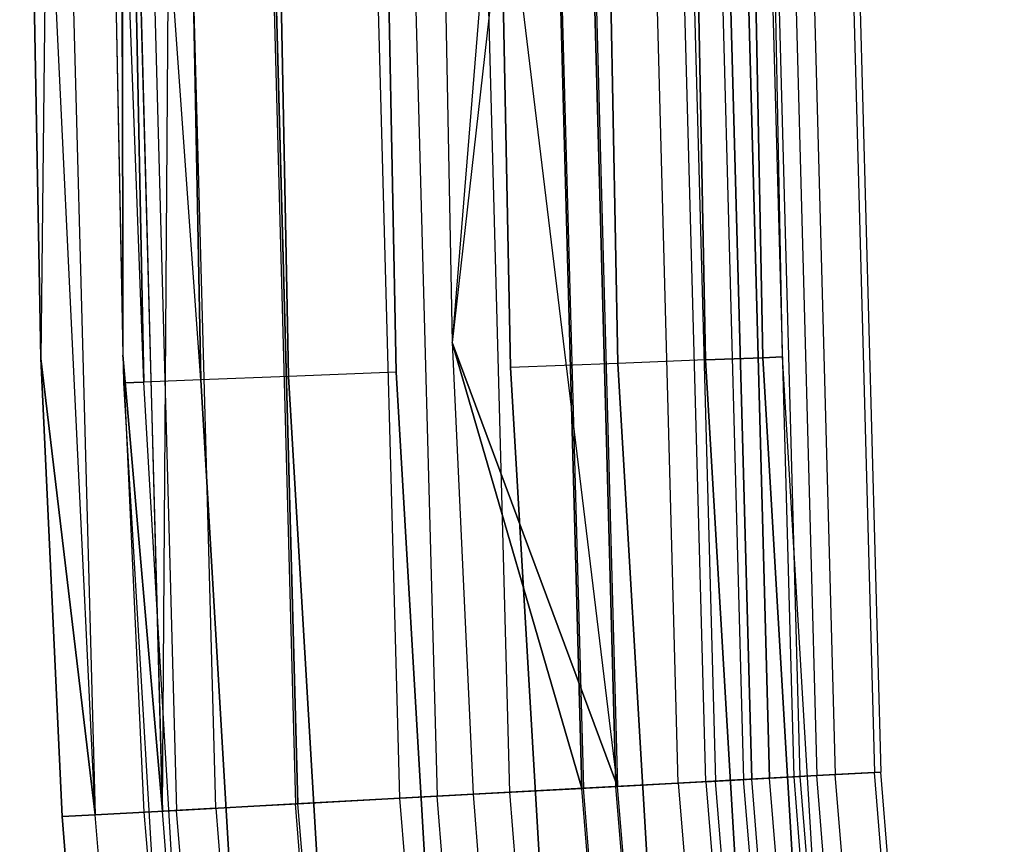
# Model space of a CAD drawing. Extents: x -175 to 175, y -175 to 175.
# Tile 116 of 130: x -175.5 to -169.52, y -9.67 to -4.67. Entities that reach past the tile are written whole.
import ezdxf

# ---------------------------------------------------------------- set-up
doc = ezdxf.new("R2010")
doc.units = 0
doc.header["$LTSCALE"] = 25.4
doc.layers.get('0').update_dxf_attribs({"linetype": 'CONTINUOUS'})

# ---------------------------------------------------------------- blocks, each defined once
blk = doc.blocks.new('SANTANA_PODLOGOWA_STL')
at = {"color": 0}
for p, q in [((-175.3683, -6.722, 247.3795), (-175.4971, 0, 247.3795)), ((-175.0387, -9.4903, 1044.4896), (-175.4971, 0, 1043.6205)), ((-175.4971, 0, 1043.6205), (-175.3683, -6.722, 1043.6205)), ((-175.0387, -9.4903, 1044.4896), (-175.4971, 0, 1043.6205)), ((-175.4971, 0, 1043.6205), (-175.3683, -6.722, 1043.6205)), ((-175.3683, -6.722, 247.3795), (-175.4971, 0, 247.3795)), ((-175.2958, 0, 246.5103), (-175.3683, -6.722, 247.3795)), ((-175.2958, 0, 246.5103), (-175.3683, -6.722, 247.3795)), ((-175.2958, 0, 246.5103), (-175.0387, -9.4903, 246.5103)), ((-175.2958, 0, 246.5103), (-175.0387, -9.4903, 246.5103)), ((-175.2958, 0, 1044.4896), (-175.0387, -9.4903, 1044.4896)), ((-175.2958, 0, 1044.4896), (-175.0387, -9.4903, 1044.4896)), ((-175, 0, 247.5), (-174.8716, -6.703, 247.5)), ((-175, 0, 247.5), (-174.8716, -6.703, 247.5)), ((-174.7446, -6.8657, 246.816), (-175, 0, 247.5)), ((-174.8651, -6.8705, 247.5), (-175, 0, 247.5)), ((-174.8651, -6.8705, 247.5), (-175, 0, 247.5)), ((-174.7446, -6.8657, 246.816), (-175, 0, 247.5)), ((-174.8878, 0, 246.8395), (-174.6313, -9.4682, 246.8395)), ((-174.8878, 0, 246.8395), (-174.6313, -9.4682, 246.8395)), ((-174.8878, 0, 246.8395), (-174.8716, -6.703, 247.5)), ((-174.8878, 0, 246.8395), (-174.8716, -6.703, 247.5)), ((-174.8878, 0, 246.8395), (-174.7446, -6.8657, 246.816)), ((-174.3975, -6.8521, 246.2144), (-174.8878, 0, 246.8395)), ((-174.3975, -6.8521, 246.2144), (-174.8878, 0, 246.8395)), ((-174.8878, 0, 246.8395), (-174.7446, -6.8657, 246.816)), ((-174.8021, 0, 245.7672), (-174.5457, -9.4636, 245.7672)), ((-174.8021, 0, 245.7672), (-174.5457, -9.4636, 245.7672)), ((-174.8021, 0, 1045.2328), (-174.5457, -9.4636, 1045.2328)), ((-174.8021, 0, 1045.2328), (-174.5457, -9.4636, 1045.2328)), ((-174.6313, -9.4682, 1044.1605), (-174.5637, 0, 1044.7469)), ((-174.6313, -9.4682, 1044.1605), (-174.5637, 0, 1044.7469)), ((-174.3076, -9.4507, 246.253), (-174.5637, 0, 246.253)), ((-174.3076, -9.4507, 246.253), (-174.5637, 0, 246.253)), ((-174.3076, -9.4507, 1044.7469), (-174.5637, 0, 1044.7469)), ((-174.3076, -9.4507, 1044.7469), (-174.5637, 0, 1044.7469)), ((-174.0789, 0, 245.2448), (-173.8236, -9.4244, 245.2448)), ((-174.0789, 0, 245.2448), (-173.8236, -9.4244, 245.2448)), ((-174.0789, 0, 1045.7552), (-173.8236, -9.4244, 1045.7552)), ((-174.0789, 0, 1045.7552), (-173.8236, -9.4244, 1045.7552)), ((-173.8088, -9.4236, 245.8066), (-174.0641, 0, 245.8066)), ((-173.8088, -9.4236, 245.8066), (-174.0641, 0, 245.8066)), ((-174.0641, 0, 1045.1935), (-173.8088, -9.4236, 1045.1935)), ((-174.0641, 0, 1045.1935), (-173.8088, -9.4236, 1045.1935)), ((-173.1907, -9.3901, 245.5502), (-173.4451, 0, 245.5502)), ((-173.1907, -9.3901, 245.5502), (-173.4451, 0, 245.5502)), ((-173.1907, -9.3901, 1045.4498), (-173.4451, 0, 1045.4498)), ((-173.1907, -9.3901, 1045.4498), (-173.4451, 0, 1045.4498)), ((-173.2183, 0, 245.0095), (-172.9643, -9.3779, 245.0095)), ((-173.2183, 0, 245.0095), (-172.9643, -9.3779, 245.0095)), ((-173.2183, 0, 1045.9905), (-172.9643, -9.3779, 1045.9905)), ((-173.2183, 0, 1045.9905), (-172.9643, -9.3779, 1045.9905)), ((-171.8697, -9.3185, 249.8408), (-173, 0, 250)), ((-173, 0, 250), (-172.873, -6.6264, 250)), ((-171.8697, -9.3185, 249.8408), (-173, 0, 250)), ((-173, 0, 250), (-172.873, -6.6264, 250)), ((-173, 0, 1041.5), (-172.873, -6.6264, 1041.5)), ((-173, 0, 1041.5), (-172.873, -6.6264, 1041.5)), ((-172.3394, 0, 249.3878), (-172.873, -6.6264, 249.5)), ((-172.3394, 0, 249.3878), (-172.873, -6.6264, 249.5)), ((-172.3394, 0, 1041.6122), (-172.873, -6.6264, 1041.5)), ((-172.3394, 0, 1041.6122), (-172.873, -6.6264, 1041.5)), ((-172.1222, 0, 1041.1592), (-172.873, -6.6264, 1041)), ((-172.1222, 0, 1041.1592), (-172.873, -6.6264, 1041)), ((-172.5227, -9.3539, 245.5126), (-172.7761, 0, 245.5126)), ((-172.5227, -9.3539, 245.5126), (-172.7761, 0, 245.5126)), ((-172.5227, -9.3539, 1045.4874), (-172.7761, 0, 1045.4874)), ((-172.5227, -9.3539, 1045.4874), (-172.7761, 0, 1045.4874)), ((-172.0867, -9.3303, 249.3878), (-172.3394, 0, 249.3878)), ((-172.0867, -9.3303, 249.3878), (-172.3394, 0, 249.3878)), ((-172.3394, 0, 1041.6122), (-172.0867, -9.3303, 1041.6122)), ((-172.3394, 0, 1041.6122), (-172.0867, -9.3303, 1041.6122)), ((-172.3299, 0, 245.0915), (-172.0772, -9.3298, 245.0915)), ((-172.3299, 0, 245.0915), (-172.0772, -9.3298, 245.0915)), ((-172.3299, 0, 1045.9086), (-172.0772, -9.3298, 1045.9086)), ((-172.3299, 0, 1045.9086), (-172.0772, -9.3298, 1045.9086)), ((-172.1322, 0, 245.6981), (-171.8798, -9.3191, 245.6981)), ((-172.1322, 0, 245.6981), (-171.8798, -9.3191, 245.6981)), ((-171.8798, -9.3191, 1045.3019), (-172.1322, 0, 1045.3019)), ((-171.8798, -9.3191, 1045.3019), (-172.1322, 0, 1045.3019)), ((-172.1222, 0, 249.8408), (-171.8697, -9.3185, 249.8408)), ((-172.1222, 0, 249.8408), (-171.8697, -9.3185, 249.8408)), ((-172.1222, 0, 1041.1592), (-171.8697, -9.3185, 1041.1592)), ((-172.1222, 0, 1041.1592), (-171.8697, -9.3185, 1041.1592)), ((-171.5011, -9.2985, 249.0637), (-171.753, 0, 249.0637)), ((-171.5011, -9.2985, 249.0637), (-171.753, 0, 249.0637)), ((-171.5011, -9.2985, 1041.9363), (-171.753, 0, 1041.9363)), ((-171.5011, -9.2985, 1041.9363), (-171.753, 0, 1041.9363)), ((-171.3342, -9.2895, 246.0858), (-171.5858, 0, 246.0858)), ((-171.3342, -9.2895, 246.0858), (-171.5858, 0, 246.0858)), ((-171.3342, -9.2895, 1044.9142), (-171.5858, 0, 1044.9142)), ((-171.3342, -9.2895, 1044.9142), (-171.5858, 0, 1044.9142)), ((-171.5269, 0, 245.4801), (-171.2753, -9.2863, 245.4801)), ((-171.5269, 0, 245.4801), (-171.2753, -9.2863, 245.4801)), ((-171.5269, 0, 1045.5199), (-171.2753, -9.2863, 1045.5199)), ((-171.5269, 0, 1045.5199), (-171.2753, -9.2863, 1045.5199)), ((-171.3561, 0, 249.3835), (-171.1048, -9.277, 249.3835)), ((-171.3561, 0, 249.3835), (-171.1048, -9.277, 249.3835)), ((-171.3561, 0, 1041.6165), (-171.1048, -9.277, 1041.6165)), ((-171.3561, 0, 1041.6165), (-171.1048, -9.277, 1041.6165)), ((-171.3065, 0, 248.5641), (-171.0553, -9.2743, 248.5641)), ((-171.3065, 0, 248.5641), (-171.0553, -9.2743, 248.5641)), ((-171.0553, -9.2743, 1042.4359), (-171.3065, 0, 1042.4359)), ((-171.0553, -9.2743, 1042.4359), (-171.3065, 0, 1042.4359)), ((-170.947, -9.2685, 246.6322), (-171.1981, 0, 246.6322)), ((-170.947, -9.2685, 246.6322), (-171.1981, 0, 246.6322)), ((-171.1981, 0, 1044.3678), (-170.947, -9.2685, 1044.3678)), ((-171.1981, 0, 1044.3678), (-170.947, -9.2685, 1044.3678)), ((-170.7993, -9.2605, 247.9451), (-171.0501, 0, 247.9451)), ((-170.7993, -9.2605, 247.9451), (-171.0501, 0, 247.9451)), ((-170.7993, -9.2605, 1043.0549), (-171.0501, 0, 1043.0549)), ((-170.7993, -9.2605, 1043.0549), (-171.0501, 0, 1043.0549)), ((-170.7618, -9.2584, 247.2761), (-171.0126, 0, 247.2761)), ((-170.7618, -9.2584, 247.2761), (-171.0126, 0, 247.2761)), ((-170.7618, -9.2584, 1043.7239), (-171.0126, 0, 1043.7239)), ((-170.7618, -9.2584, 1043.7239), (-171.0126, 0, 1043.7239)), ((-170.9115, 0, 246.126), (-170.6608, -9.253, 246.126)), ((-170.9115, 0, 246.126), (-170.6608, -9.253, 246.126)), ((-170.9115, 0, 1044.874), (-170.6608, -9.253, 1044.874)), ((-170.9115, 0, 1044.874), (-170.6608, -9.253, 1044.874)), ((-170.7994, 0, 248.6864), (-170.5489, -9.2469, 248.6864)), ((-170.7994, 0, 248.6864), (-170.5489, -9.2469, 248.6864)), ((-170.7994, 0, 1042.3136), (-170.5489, -9.2469, 1042.3136)), ((-170.7994, 0, 1042.3136), (-170.5489, -9.2469, 1042.3136)), ((-170.562, 0, 246.9469), (-170.3118, -9.234, 246.9469)), ((-170.562, 0, 246.9469), (-170.3118, -9.234, 246.9469)), ((-170.562, 0, 1044.0532), (-170.3118, -9.234, 1044.0532)), ((-170.562, 0, 1044.0532), (-170.3118, -9.234, 1044.0532)), ((-170.523, 0, 247.8381), (-170.2729, -9.2319, 247.8381)), ((-170.523, 0, 247.8381), (-170.2729, -9.2319, 247.8381)), ((-170.523, 0, 1043.1619), (-170.2729, -9.2319, 1043.1619)), ((-170.523, 0, 1043.1619), (-170.2729, -9.2319, 1043.1619)), ((-174.8651, -6.8705, 1043.5), (-175, 0, 1043.5)), ((-174.8651, -6.8705, 1043.5), (-175, 0, 1043.5)), ((-175, 0, 1043.5), (-174.8716, -6.703, 1043.5)), ((-175, 0, 1043.5), (-174.8716, -6.703, 1043.5)), ((-174.8794, 0, 1042.8159), (-174.7446, -6.8657, 1042.8159)), ((-174.8794, 0, 1042.8159), (-174.7446, -6.8657, 1042.8159)), ((-174.7446, -6.8657, 1044.1841), (-174.8794, 0, 1044.1841)), ((-174.7446, -6.8657, 1044.1841), (-174.8794, 0, 1044.1841)), ((-174.8794, 0, 1044.1841), (-174.8716, -6.703, 1043.5)), ((-174.6313, -9.4682, 1044.1605), (-174.8794, 0, 1044.1841)), ((-174.6313, -9.4682, 1044.1605), (-174.8794, 0, 1044.1841)), ((-174.8794, 0, 1044.1841), (-174.8716, -6.703, 1043.5)), ((-174.7446, -6.8657, 248.184), (-174.8794, 0, 248.184)), ((-174.7446, -6.8657, 248.184), (-174.8794, 0, 248.184)), ((-174.5321, 0, 1042.2145), (-174.3975, -6.8521, 1042.2145)), ((-174.5321, 0, 1042.2145), (-174.3975, -6.8521, 1042.2145)), ((-174.3975, -6.8521, 1044.7855), (-174.5321, 0, 1044.7855)), ((-174.3975, -6.8521, 1044.7855), (-174.5321, 0, 1044.7855)), ((-174.5321, 0, 246.2144), (-174.3975, -6.8521, 246.2144)), ((-174.5321, 0, 246.2144), (-174.3975, -6.8521, 246.2144)), ((-174.3975, -6.8521, 248.7856), (-174.5321, 0, 248.7856)), ((-174.3975, -6.8521, 248.7856), (-174.5321, 0, 248.7856)), ((-174, 0, 1041.7679), (-173.8659, -6.8312, 1041.7679)), ((-174, 0, 1041.7679), (-173.8659, -6.8312, 1041.7679)), ((-173.8659, -6.8312, 1045.2321), (-174, 0, 1045.2321)), ((-173.8659, -6.8312, 1045.2321), (-174, 0, 1045.2321)), ((-174, 0, 245.7679), (-173.8659, -6.8312, 245.7679)), ((-174, 0, 245.7679), (-173.8659, -6.8312, 245.7679)), ((-173.8659, -6.8312, 249.2321), (-174, 0, 249.2321)), ((-173.8659, -6.8312, 249.2321), (-174, 0, 249.2321)), ((-173.3473, 0, 1041.5304), (-173.2136, -6.8056, 1041.5304)), ((-173.3473, 0, 1041.5304), (-173.2136, -6.8056, 1041.5304)), ((-173.2136, -6.8056, 1045.4696), (-173.3473, 0, 1045.4696)), ((-173.2136, -6.8056, 1045.4696), (-173.3473, 0, 1045.4696)), ((-173.3473, 0, 245.5304), (-173.2136, -6.8056, 245.5304)), ((-173.3473, 0, 245.5304), (-173.2136, -6.8056, 245.5304)), ((-173.2136, -6.8056, 249.4696), (-173.3473, 0, 249.4696)), ((-173.2136, -6.8056, 249.4696), (-173.3473, 0, 249.4696)), ((-173, 0, 249.5), (-172.873, -6.6264, 249.5)), ((-173, 0, 249.5), (-172.873, -6.6264, 249.5)), ((-173, 0, 1041), (-172.873, -6.6264, 1041)), ((-173, 0, 1041), (-172.873, -6.6264, 1041)), ((-172.6527, 0, 1041.5304), (-172.5196, -6.7783, 1041.5304)), ((-172.6527, 0, 1041.5304), (-172.5196, -6.7783, 1041.5304)), ((-172.5196, -6.7783, 1045.4696), (-172.6527, 0, 1045.4696)), ((-172.5196, -6.7783, 1045.4696), (-172.6527, 0, 1045.4696)), ((-172.6527, 0, 245.5304), (-172.5196, -6.7783, 245.5304)), ((-172.6527, 0, 245.5304), (-172.5196, -6.7783, 245.5304)), ((-172.5196, -6.7783, 249.4696), (-172.6527, 0, 249.4696)), ((-172.5196, -6.7783, 249.4696), (-172.6527, 0, 249.4696)), ((-172, 0, 1041.7679), (-171.8674, -6.7527, 1041.7679)), ((-172, 0, 1041.7679), (-171.8674, -6.7527, 1041.7679)), ((-171.8674, -6.7527, 1045.2321), (-172, 0, 1045.2321)), ((-171.8674, -6.7527, 1045.2321), (-172, 0, 1045.2321)), ((-172, 0, 245.7679), (-171.8674, -6.7527, 245.7679)), ((-172, 0, 245.7679), (-171.8674, -6.7527, 245.7679)), ((-171.8674, -6.7527, 249.2321), (-172, 0, 249.2321)), ((-171.8674, -6.7527, 249.2321), (-172, 0, 249.2321)), ((-171.4679, 0, 1042.2145), (-171.3357, -6.7318, 1042.2145)), ((-171.4679, 0, 1042.2145), (-171.3357, -6.7318, 1042.2145)), ((-171.3357, -6.7318, 1044.7855), (-171.4679, 0, 1044.7855)), ((-171.3357, -6.7318, 1044.7855), (-171.4679, 0, 1044.7855)), ((-171.4679, 0, 246.2144), (-171.3357, -6.7318, 246.2144)), ((-171.4679, 0, 246.2144), (-171.3357, -6.7318, 246.2144)), ((-171.3357, -6.7318, 248.7856), (-171.4679, 0, 248.7856)), ((-171.3357, -6.7318, 248.7856), (-171.4679, 0, 248.7856)), ((-171.1206, 0, 1042.8159), (-170.9887, -6.7182, 1042.8159)), ((-170.9887, -6.7182, 1044.1841), (-171.1206, 0, 1044.1841)), ((-170.9887, -6.7182, 1044.1841), (-171.1206, 0, 1044.1841)), ((-171.1206, 0, 1042.8159), (-170.9887, -6.7182, 1042.8159)), ((-171.1206, 0, 246.816), (-170.9887, -6.7182, 246.816)), ((-170.9887, -6.7182, 248.184), (-171.1206, 0, 248.184)), ((-170.9887, -6.7182, 248.184), (-171.1206, 0, 248.184)), ((-171.1206, 0, 246.816), (-170.9887, -6.7182, 246.816)), ((-170.8682, -6.7134, 1043.5), (-171, 0, 1043.5)), ((-170.8682, -6.7134, 1043.5), (-171, 0, 1043.5)), ((-170.8682, -6.7134, 247.5), (-171, 0, 247.5)), ((-170.8682, -6.7134, 247.5), (-171, 0, 247.5)), ((-172.873, -6.6264, 250), (-172.7463, -9.366, 250)), ((-171.8697, -9.3185, 249.8408), (-172.873, -6.6264, 250)), ((-171.8697, -9.3185, 249.8408), (-172.873, -6.6264, 250)), ((-172.873, -6.6264, 250), (-172.7463, -9.366, 250)), ((-172.873, -6.6264, 250), (-172.873, -6.6264, 249.5)), ((-172.873, -6.6264, 249.5), (-172.7463, -9.366, 249.5)), ((-172.873, -6.6264, 250), (-172.873, -6.6264, 249.5)), ((-172.0867, -9.3303, 249.3878), (-172.873, -6.6264, 249.5)), ((-172.873, -6.6264, 249.5), (-172.7463, -9.366, 249.5)), ((-172.0867, -9.3303, 249.3878), (-172.873, -6.6264, 249.5)), ((-172.873, -6.6264, 1041.5), (-172.0867, -9.3303, 1041.6122)), ((-172.873, -6.6264, 1041.5), (-172.7463, -9.366, 1041.5)), ((-172.873, -6.6264, 1041.5), (-172.0867, -9.3303, 1041.6122)), ((-172.873, -6.6264, 1041.5), (-172.7463, -9.366, 1041.5)), ((-172.873, -6.6264, 1041.5), (-172.873, -6.6264, 1041)), ((-172.873, -6.6264, 1041), (-172.7463, -9.366, 1041)), ((-172.873, -6.6264, 1041.5), (-172.873, -6.6264, 1041)), ((-172.873, -6.6264, 1041), (-172.7463, -9.366, 1041)), ((-172.873, -6.6264, 1041), (-171.8697, -9.3185, 1041.1592)), ((-172.873, -6.6264, 1041), (-171.8697, -9.3185, 1041.1592)), ((-175.2397, -9.5012, 247.3795), (-175.3683, -6.722, 247.3795)), ((-175.3683, -6.722, 247.3795), (-175.0387, -9.4903, 246.5103)), ((-175.3683, -6.722, 247.3795), (-175.0387, -9.4903, 246.5103)), ((-175.3683, -6.722, 1043.6205), (-175.2397, -9.5012, 1043.6205)), ((-175.0387, -9.4903, 1044.4896), (-175.3683, -6.722, 1043.6205)), ((-175.0387, -9.4903, 1044.4896), (-175.3683, -6.722, 1043.6205)), ((-175.3683, -6.722, 1043.6205), (-175.2397, -9.5012, 1043.6205)), ((-175.3683, -6.722, 1043.6205), (-175.3683, -6.722, 247.3795)), ((-175.2397, -9.5012, 247.3795), (-175.3683, -6.722, 247.3795)), ((-175.3683, -6.722, 1043.6205), (-175.3683, -6.722, 247.3795)), ((-174.8716, -6.703, 247.5), (-174.6313, -9.4682, 246.8395)), ((-174.8716, -6.703, 247.5), (-174.7433, -9.4743, 247.5)), ((-174.8716, -6.703, 247.5), (-174.6313, -9.4682, 246.8395)), ((-174.8716, -6.703, 247.5), (-174.7433, -9.4743, 247.5)), ((-174.8716, -6.703, 247.5), (-174.8716, -6.703, 1043.5)), ((-174.8716, -6.703, 1043.5), (-174.7433, -9.4743, 1043.5)), ((-174.8716, -6.703, 247.5), (-174.8716, -6.703, 1043.5)), ((-174.6313, -9.4682, 1044.1605), (-174.8716, -6.703, 1043.5)), ((-174.8716, -6.703, 1043.5), (-174.7433, -9.4743, 1043.5)), ((-174.6313, -9.4682, 1044.1605), (-174.8716, -6.703, 1043.5)), ((-171.3357, -6.7318, 1042.2145), (-171.8674, -6.7527, 1041.7679)), ((-171.3357, -6.7318, 1042.2145), (-171.8674, -6.7527, 1041.7679)), ((-171.3357, -6.7318, 1044.7855), (-171.8674, -6.7527, 1045.2321)), ((-171.3357, -6.7318, 1044.7855), (-171.8674, -6.7527, 1045.2321)), ((-171.3357, -6.7318, 246.2144), (-171.8674, -6.7527, 245.7679)), ((-171.3357, -6.7318, 246.2144), (-171.8674, -6.7527, 245.7679)), ((-171.3357, -6.7318, 248.7856), (-171.8674, -6.7527, 249.2321)), ((-171.3357, -6.7318, 248.7856), (-171.8674, -6.7527, 249.2321)), ((-171.3357, -6.7318, 1042.2145), (-170.9887, -6.7182, 1042.8159)), ((-171.3357, -6.7318, 1042.2145), (-170.9887, -6.7182, 1042.8159)), ((-170.9887, -6.7182, 1044.1841), (-171.3357, -6.7318, 1044.7855)), ((-170.9887, -6.7182, 1044.1841), (-171.3357, -6.7318, 1044.7855)), ((-171.3357, -6.7318, 246.2144), (-170.9887, -6.7182, 246.816)), ((-171.3357, -6.7318, 246.2144), (-170.9887, -6.7182, 246.816)), ((-170.9887, -6.7182, 248.184), (-171.3357, -6.7318, 248.7856)), ((-170.9887, -6.7182, 248.184), (-171.3357, -6.7318, 248.7856)), ((-171.3357, -6.7318, 1042.2145), (-170.9393, -13.4532, 1042.2145)), ((-171.3357, -6.7318, 1042.2145), (-170.9393, -13.4532, 1042.2145)), ((-170.9393, -13.4532, 1044.7855), (-171.3357, -6.7318, 1044.7855)), ((-170.9393, -13.4532, 1044.7855), (-171.3357, -6.7318, 1044.7855)), ((-171.3357, -6.7318, 246.2144), (-170.9393, -13.4532, 246.2144)), ((-171.3357, -6.7318, 246.2144), (-170.9393, -13.4532, 246.2144)), ((-170.9393, -13.4532, 248.7856), (-171.3357, -6.7318, 248.7856)), ((-170.9393, -13.4532, 248.7856), (-171.3357, -6.7318, 248.7856)), ((-170.8682, -6.7134, 1043.5), (-170.9887, -6.7182, 1044.1841)), ((-170.8682, -6.7134, 1043.5), (-170.9887, -6.7182, 1044.1841)), ((-170.9887, -6.7182, 1042.8159), (-170.8682, -6.7134, 1043.5)), ((-170.9887, -6.7182, 1042.8159), (-170.8682, -6.7134, 1043.5)), ((-170.8682, -6.7134, 247.5), (-170.9887, -6.7182, 248.184)), ((-170.8682, -6.7134, 247.5), (-170.9887, -6.7182, 248.184)), ((-170.9887, -6.7182, 246.816), (-170.8682, -6.7134, 247.5)), ((-170.9887, -6.7182, 246.816), (-170.8682, -6.7134, 247.5)), ((-170.9887, -6.7182, 1042.8159), (-170.5931, -13.426, 1042.8159)), ((-170.5931, -13.426, 1044.1841), (-170.9887, -6.7182, 1044.1841)), ((-170.5931, -13.426, 1044.1841), (-170.9887, -6.7182, 1044.1841)), ((-170.9887, -6.7182, 1042.8159), (-170.5931, -13.426, 1042.8159)), ((-170.9887, -6.7182, 246.816), (-170.5931, -13.426, 246.816)), ((-170.5931, -13.426, 248.184), (-170.9887, -6.7182, 248.184)), ((-170.5931, -13.426, 248.184), (-170.9887, -6.7182, 248.184)), ((-170.9887, -6.7182, 246.816), (-170.5931, -13.426, 246.816)), ((-170.4729, -13.4165, 1043.5), (-170.8682, -6.7134, 1043.5)), ((-170.4729, -13.4165, 1043.5), (-170.8682, -6.7134, 1043.5)), ((-170.4729, -13.4165, 247.5), (-170.8682, -6.7134, 247.5)), ((-170.4729, -13.4165, 247.5), (-170.8682, -6.7134, 247.5)), ((-173.2136, -6.8056, 1041.5304), (-173.8659, -6.8312, 1041.7679)), ((-173.2136, -6.8056, 1041.5304), (-173.8659, -6.8312, 1041.7679)), ((-173.2136, -6.8056, 1045.4696), (-173.8659, -6.8312, 1045.2321)), ((-173.2136, -6.8056, 1045.4696), (-173.8659, -6.8312, 1045.2321)), ((-173.2136, -6.8056, 245.5304), (-173.8659, -6.8312, 245.7679)), ((-173.2136, -6.8056, 245.5304), (-173.8659, -6.8312, 245.7679)), ((-173.2136, -6.8056, 249.4696), (-173.8659, -6.8312, 249.2321)), ((-173.2136, -6.8056, 249.4696), (-173.8659, -6.8312, 249.2321)), ((-173.2136, -6.8056, 1041.5304), (-172.8129, -13.6007, 1041.5304)), ((-173.2136, -6.8056, 1041.5304), (-172.8129, -13.6007, 1041.5304)), ((-172.8129, -13.6007, 1045.4696), (-173.2136, -6.8056, 1045.4696)), ((-172.8129, -13.6007, 1045.4696), (-173.2136, -6.8056, 1045.4696)), ((-173.2136, -6.8056, 245.5304), (-172.8129, -13.6007, 245.5304)), ((-173.2136, -6.8056, 245.5304), (-172.8129, -13.6007, 245.5304)), ((-172.8129, -13.6007, 249.4696), (-173.2136, -6.8056, 249.4696)), ((-172.8129, -13.6007, 249.4696), (-173.2136, -6.8056, 249.4696)), ((-171.8674, -6.7527, 1041.7679), (-172.5196, -6.7783, 1041.5304)), ((-171.8674, -6.7527, 1041.7679), (-172.5196, -6.7783, 1041.5304)), ((-171.8674, -6.7527, 1045.2321), (-172.5196, -6.7783, 1045.4696)), ((-171.8674, -6.7527, 1045.2321), (-172.5196, -6.7783, 1045.4696)), ((-171.8674, -6.7527, 245.7679), (-172.5196, -6.7783, 245.5304)), ((-171.8674, -6.7527, 245.7679), (-172.5196, -6.7783, 245.5304)), ((-171.8674, -6.7527, 249.2321), (-172.5196, -6.7783, 249.4696)), ((-171.8674, -6.7527, 249.2321), (-172.5196, -6.7783, 249.4696)), ((-172.5196, -6.7783, 1041.5304), (-172.1205, -13.5462, 1041.5304)), ((-172.5196, -6.7783, 1041.5304), (-172.1205, -13.5462, 1041.5304)), ((-172.1205, -13.5462, 1045.4696), (-172.5196, -6.7783, 1045.4696)), ((-172.1205, -13.5462, 1045.4696), (-172.5196, -6.7783, 1045.4696)), ((-172.5196, -6.7783, 245.5304), (-172.1205, -13.5462, 245.5304)), ((-172.5196, -6.7783, 245.5304), (-172.1205, -13.5462, 245.5304)), ((-172.1205, -13.5462, 249.4696), (-172.5196, -6.7783, 249.4696)), ((-172.1205, -13.5462, 249.4696), (-172.5196, -6.7783, 249.4696)), ((-171.8674, -6.7527, 1041.7679), (-171.4698, -13.495, 1041.7679)), ((-171.8674, -6.7527, 1041.7679), (-171.4698, -13.495, 1041.7679)), ((-171.4698, -13.495, 1045.2321), (-171.8674, -6.7527, 1045.2321)), ((-171.4698, -13.495, 1045.2321), (-171.8674, -6.7527, 1045.2321)), ((-171.8674, -6.7527, 245.7679), (-171.4698, -13.495, 245.7679)), ((-171.8674, -6.7527, 245.7679), (-171.4698, -13.495, 245.7679)), ((-171.4698, -13.495, 249.2321), (-171.8674, -6.7527, 249.2321)), ((-171.4698, -13.495, 249.2321), (-171.8674, -6.7527, 249.2321)), ((-174.8651, -6.8705, 1043.5), (-174.7446, -6.8657, 1042.8159)), ((-174.7446, -6.8657, 1044.1841), (-174.8651, -6.8705, 1043.5)), ((-174.8651, -6.8705, 1043.5), (-174.7446, -6.8657, 1042.8159)), ((-174.7446, -6.8657, 1044.1841), (-174.8651, -6.8705, 1043.5)), ((-174.7446, -6.8657, 248.184), (-174.8651, -6.8705, 247.5)), ((-174.8651, -6.8705, 247.5), (-174.7446, -6.8657, 246.816)), ((-174.7446, -6.8657, 248.184), (-174.8651, -6.8705, 247.5)), ((-174.8651, -6.8705, 247.5), (-174.7446, -6.8657, 246.816)), ((-174.3975, -6.8521, 1042.2145), (-174.7446, -6.8657, 1042.8159)), ((-174.3975, -6.8521, 1042.2145), (-174.7446, -6.8657, 1042.8159)), ((-174.3975, -6.8521, 1044.7855), (-174.7446, -6.8657, 1044.1841)), ((-174.3975, -6.8521, 1044.7855), (-174.7446, -6.8657, 1044.1841)), ((-174.3975, -6.8521, 246.2144), (-174.7446, -6.8657, 246.816)), ((-174.3975, -6.8521, 246.2144), (-174.7446, -6.8657, 246.816)), ((-174.3975, -6.8521, 248.7856), (-174.7446, -6.8657, 248.184)), ((-174.3975, -6.8521, 248.7856), (-174.7446, -6.8657, 248.184)), ((-174.3403, -13.7209, 1042.8159), (-174.7446, -6.8657, 1042.8159)), ((-174.3403, -13.7209, 1044.1841), (-174.7446, -6.8657, 1044.1841)), ((-174.3403, -13.7209, 1044.1841), (-174.7446, -6.8657, 1044.1841)), ((-174.3403, -13.7209, 1042.8159), (-174.7446, -6.8657, 1042.8159)), ((-174.3403, -13.7209, 246.816), (-174.7446, -6.8657, 246.816)), ((-174.3403, -13.7209, 248.184), (-174.7446, -6.8657, 248.184)), ((-174.3403, -13.7209, 248.184), (-174.7446, -6.8657, 248.184)), ((-174.3403, -13.7209, 246.816), (-174.7446, -6.8657, 246.816)), ((-173.8659, -6.8312, 1041.7679), (-174.3975, -6.8521, 1042.2145)), ((-173.8659, -6.8312, 1041.7679), (-174.3975, -6.8521, 1042.2145)), ((-173.8659, -6.8312, 1045.2321), (-174.3975, -6.8521, 1044.7855)), ((-173.8659, -6.8312, 1045.2321), (-174.3975, -6.8521, 1044.7855)), ((-173.8659, -6.8312, 245.7679), (-174.3975, -6.8521, 246.2144)), ((-173.8659, -6.8312, 245.7679), (-174.3975, -6.8521, 246.2144)), ((-173.8659, -6.8312, 249.2321), (-174.3975, -6.8521, 248.7856)), ((-173.8659, -6.8312, 249.2321), (-174.3975, -6.8521, 248.7856)), ((-174.3975, -6.8521, 1042.2145), (-173.9941, -13.6936, 1042.2145)), ((-174.3975, -6.8521, 1042.2145), (-173.9941, -13.6936, 1042.2145)), ((-173.9941, -13.6936, 1044.7855), (-174.3975, -6.8521, 1044.7855)), ((-173.9941, -13.6936, 1044.7855), (-174.3975, -6.8521, 1044.7855)), ((-174.3975, -6.8521, 246.2144), (-173.9941, -13.6936, 246.2144)), ((-174.3975, -6.8521, 246.2144), (-173.9941, -13.6936, 246.2144)), ((-173.9941, -13.6936, 248.7856), (-174.3975, -6.8521, 248.7856)), ((-173.9941, -13.6936, 248.7856), (-174.3975, -6.8521, 248.7856)), ((-173.8659, -6.8312, 1041.7679), (-173.4636, -13.6519, 1041.7679)), ((-173.8659, -6.8312, 1041.7679), (-173.4636, -13.6519, 1041.7679)), ((-173.4636, -13.6519, 1045.2321), (-173.8659, -6.8312, 1045.2321)), ((-173.4636, -13.6519, 1045.2321), (-173.8659, -6.8312, 1045.2321)), ((-173.8659, -6.8312, 245.7679), (-173.4636, -13.6519, 245.7679)), ((-173.8659, -6.8312, 245.7679), (-173.4636, -13.6519, 245.7679)), ((-173.4636, -13.6519, 249.2321), (-173.8659, -6.8312, 249.2321)), ((-173.4636, -13.6519, 249.2321), (-173.8659, -6.8312, 249.2321)), ((-174.4605, -13.7303, 1043.5), (-174.8651, -6.8705, 1043.5)), ((-174.4605, -13.7303, 1043.5), (-174.8651, -6.8705, 1043.5)), ((-174.4605, -13.7303, 247.5), (-174.8651, -6.8705, 247.5)), ((-174.4605, -13.7303, 247.5), (-174.8651, -6.8705, 247.5)), ((-170.6608, -9.253, 246.126), (-171.2753, -9.2863, 245.4801)), ((-170.6608, -9.253, 246.126), (-171.2753, -9.2863, 245.4801)), ((-171.2753, -9.2863, 1045.5199), (-170.6608, -9.253, 1044.874)), ((-171.2753, -9.2863, 1045.5199), (-170.6608, -9.253, 1044.874)), ((-171.1048, -9.277, 249.3835), (-170.5489, -9.2469, 248.6864)), ((-171.1048, -9.277, 249.3835), (-170.5489, -9.2469, 248.6864)), ((-170.5489, -9.2469, 1042.3136), (-171.1048, -9.277, 1041.6165)), ((-170.5489, -9.2469, 1042.3136), (-171.1048, -9.277, 1041.6165)), ((-170.947, -9.2685, 246.6322), (-170.7618, -9.2584, 247.2761)), ((-170.947, -9.2685, 246.6322), (-170.7618, -9.2584, 247.2761)), ((-170.7618, -9.2584, 1043.7239), (-170.947, -9.2685, 1044.3678)), ((-170.7618, -9.2584, 1043.7239), (-170.947, -9.2685, 1044.3678)), ((-170.7618, -9.2584, 247.2761), (-170.7993, -9.2605, 247.9451)), ((-170.7618, -9.2584, 247.2761), (-170.7993, -9.2605, 247.9451)), ((-170.7993, -9.2605, 1043.0549), (-170.7618, -9.2584, 1043.7239)), ((-170.7993, -9.2605, 1043.0549), (-170.7618, -9.2584, 1043.7239)), ((-170.0101, -18.4897, 247.2761), (-170.7618, -9.2584, 247.2761)), ((-170.0101, -18.4897, 247.2761), (-170.7618, -9.2584, 247.2761)), ((-170.0101, -18.4897, 1043.7239), (-170.7618, -9.2584, 1043.7239)), ((-170.0101, -18.4897, 1043.7239), (-170.7618, -9.2584, 1043.7239)), ((-170.3118, -9.234, 246.9469), (-170.6608, -9.253, 246.126)), ((-170.3118, -9.234, 246.9469), (-170.6608, -9.253, 246.126)), ((-170.6608, -9.253, 1044.874), (-170.3118, -9.234, 1044.0532)), ((-170.6608, -9.253, 1044.874), (-170.3118, -9.234, 1044.0532)), ((-169.9095, -18.4788, 246.126), (-170.6608, -9.253, 246.126)), ((-169.9095, -18.4788, 246.126), (-170.6608, -9.253, 246.126)), ((-169.9095, -18.4788, 1044.874), (-170.6608, -9.253, 1044.874)), ((-169.9095, -18.4788, 1044.874), (-170.6608, -9.253, 1044.874)), ((-170.5489, -9.2469, 248.6864), (-170.2729, -9.2319, 247.8381)), ((-170.5489, -9.2469, 248.6864), (-170.2729, -9.2319, 247.8381)), ((-170.2729, -9.2319, 1043.1619), (-170.5489, -9.2469, 1042.3136)), ((-170.2729, -9.2319, 1043.1619), (-170.5489, -9.2469, 1042.3136)), ((-169.7982, -18.4667, 248.6864), (-170.5489, -9.2469, 248.6864)), ((-169.7982, -18.4667, 248.6864), (-170.5489, -9.2469, 248.6864)), ((-169.7982, -18.4667, 1042.3136), (-170.5489, -9.2469, 1042.3136)), ((-169.7982, -18.4667, 1042.3136), (-170.5489, -9.2469, 1042.3136)), ((-170.2729, -9.2319, 247.8381), (-170.3118, -9.234, 246.9469)), ((-170.2729, -9.2319, 247.8381), (-170.3118, -9.234, 246.9469)), ((-170.3118, -9.234, 1044.0532), (-170.2729, -9.2319, 1043.1619)), ((-170.3118, -9.234, 1044.0532), (-170.2729, -9.2319, 1043.1619)), ((-169.5621, -18.441, 246.9469), (-170.3118, -9.234, 246.9469)), ((-169.5621, -18.441, 246.9469), (-170.3118, -9.234, 246.9469)), ((-169.5621, -18.441, 1044.0532), (-170.3118, -9.234, 1044.0532)), ((-169.5621, -18.441, 1044.0532), (-170.3118, -9.234, 1044.0532)), ((-169.5234, -18.4368, 247.8381), (-170.2729, -9.2319, 247.8381)), ((-169.5234, -18.4368, 247.8381), (-170.2729, -9.2319, 247.8381)), ((-169.5234, -18.4368, 1043.1619), (-170.2729, -9.2319, 1043.1619)), ((-169.5234, -18.4368, 1043.1619), (-170.2729, -9.2319, 1043.1619)), ((-172.7463, -9.366, 250), (-171.8697, -9.3185, 249.8408)), ((-172.7463, -9.366, 250), (-171.8697, -9.3185, 249.8408)), ((-171.8697, -9.3185, 1041.1592), (-172.7463, -9.366, 1041)), ((-171.8697, -9.3185, 1041.1592), (-172.7463, -9.366, 1041)), ((-171.5011, -9.2985, 249.0637), (-172.0867, -9.3303, 249.3878)), ((-171.5011, -9.2985, 249.0637), (-172.0867, -9.3303, 249.3878)), ((-171.5011, -9.2985, 1041.9363), (-172.0867, -9.3303, 1041.6122)), ((-171.5011, -9.2985, 1041.9363), (-172.0867, -9.3303, 1041.6122)), ((-171.2753, -9.2863, 245.4801), (-172.0772, -9.3298, 245.0915)), ((-171.2753, -9.2863, 245.4801), (-172.0772, -9.3298, 245.0915)), ((-172.0772, -9.3298, 1045.9086), (-171.2753, -9.2863, 1045.5199)), ((-172.0772, -9.3298, 1045.9086), (-171.2753, -9.2863, 1045.5199)), ((-171.3342, -9.2895, 246.0858), (-171.8798, -9.3191, 245.6981)), ((-171.3342, -9.2895, 246.0858), (-171.8798, -9.3191, 245.6981)), ((-171.3342, -9.2895, 1044.9142), (-171.8798, -9.3191, 1045.3019)), ((-171.3342, -9.2895, 1044.9142), (-171.8798, -9.3191, 1045.3019)), ((-171.8697, -9.3185, 249.8408), (-171.1048, -9.277, 249.3835)), ((-171.8697, -9.3185, 249.8408), (-171.1048, -9.277, 249.3835)), ((-171.1048, -9.277, 1041.6165), (-171.8697, -9.3185, 1041.1592)), ((-171.1048, -9.277, 1041.6165), (-171.8697, -9.3185, 1041.1592)), ((-171.1132, -18.6097, 249.8408), (-171.8697, -9.3185, 249.8408)), ((-171.1132, -18.6097, 249.8408), (-171.8697, -9.3185, 249.8408)), ((-171.1132, -18.6097, 1041.1592), (-171.8697, -9.3185, 1041.1592)), ((-171.1132, -18.6097, 1041.1592), (-171.8697, -9.3185, 1041.1592)), ((-171.5011, -9.2985, 249.0637), (-171.0553, -9.2743, 248.5641)), ((-171.5011, -9.2985, 249.0637), (-171.0553, -9.2743, 248.5641)), ((-171.5011, -9.2985, 1041.9363), (-171.0553, -9.2743, 1042.4359)), ((-171.5011, -9.2985, 1041.9363), (-171.0553, -9.2743, 1042.4359)), ((-171.5011, -9.2985, 249.0637), (-170.7462, -18.5698, 249.0637)), ((-171.5011, -9.2985, 249.0637), (-170.7462, -18.5698, 249.0637)), ((-171.5011, -9.2985, 1041.9363), (-170.7462, -18.5698, 1041.9363)), ((-171.5011, -9.2985, 1041.9363), (-170.7462, -18.5698, 1041.9363)), ((-171.3342, -9.2895, 246.0858), (-170.947, -9.2685, 246.6322)), ((-171.3342, -9.2895, 246.0858), (-170.947, -9.2685, 246.6322)), ((-171.3342, -9.2895, 1044.9142), (-170.947, -9.2685, 1044.3678)), ((-171.3342, -9.2895, 1044.9142), (-170.947, -9.2685, 1044.3678)), ((-171.3342, -9.2895, 246.0858), (-170.5799, -18.5517, 246.0858)), ((-171.3342, -9.2895, 246.0858), (-170.5799, -18.5517, 246.0858)), ((-171.3342, -9.2895, 1044.9142), (-170.5799, -18.5517, 1044.9142)), ((-171.3342, -9.2895, 1044.9142), (-170.5799, -18.5517, 1044.9142)), ((-170.5214, -18.5453, 245.4801), (-171.2753, -9.2863, 245.4801)), ((-170.5214, -18.5453, 245.4801), (-171.2753, -9.2863, 245.4801)), ((-170.5214, -18.5453, 1045.5199), (-171.2753, -9.2863, 1045.5199)), ((-170.5214, -18.5453, 1045.5199), (-171.2753, -9.2863, 1045.5199)), ((-170.3516, -18.5269, 249.3835), (-171.1048, -9.277, 249.3835)), ((-170.3516, -18.5269, 249.3835), (-171.1048, -9.277, 249.3835)), ((-170.3516, -18.5269, 1041.6165), (-171.1048, -9.277, 1041.6165)), ((-170.3516, -18.5269, 1041.6165), (-171.1048, -9.277, 1041.6165)), ((-170.7993, -9.2605, 247.9451), (-171.0553, -9.2743, 248.5641)), ((-170.7993, -9.2605, 247.9451), (-171.0553, -9.2743, 248.5641)), ((-171.0553, -9.2743, 1042.4359), (-170.7993, -9.2605, 1043.0549)), ((-171.0553, -9.2743, 1042.4359), (-170.7993, -9.2605, 1043.0549)), ((-170.3024, -18.5215, 248.5641), (-171.0553, -9.2743, 248.5641)), ((-170.3024, -18.5215, 248.5641), (-171.0553, -9.2743, 248.5641)), ((-170.3024, -18.5215, 1042.4359), (-171.0553, -9.2743, 1042.4359)), ((-170.3024, -18.5215, 1042.4359), (-171.0553, -9.2743, 1042.4359)), ((-170.1945, -18.5098, 246.6322), (-170.947, -9.2685, 246.6322)), ((-170.1945, -18.5098, 246.6322), (-170.947, -9.2685, 246.6322)), ((-170.1945, -18.5098, 1044.3678), (-170.947, -9.2685, 1044.3678)), ((-170.1945, -18.5098, 1044.3678), (-170.947, -9.2685, 1044.3678)), ((-170.0474, -18.4938, 247.9451), (-170.7993, -9.2605, 247.9451)), ((-170.0474, -18.4938, 247.9451), (-170.7993, -9.2605, 247.9451)), ((-170.0474, -18.4938, 1043.0549), (-170.7993, -9.2605, 1043.0549)), ((-170.0474, -18.4938, 1043.0549), (-170.7993, -9.2605, 1043.0549)), ((-172.9643, -9.3779, 245.0095), (-173.8236, -9.4244, 245.2448)), ((-172.9643, -9.3779, 245.0095), (-173.8236, -9.4244, 245.2448)), ((-173.8236, -9.4244, 1045.7552), (-172.9643, -9.3779, 1045.9905)), ((-173.8236, -9.4244, 1045.7552), (-172.9643, -9.3779, 1045.9905)), ((-173.1907, -9.3901, 245.5502), (-172.5227, -9.3539, 245.5126)), ((-173.1907, -9.3901, 245.5502), (-172.5227, -9.3539, 245.5126)), ((-172.5227, -9.3539, 1045.4874), (-173.1907, -9.3901, 1045.4498)), ((-172.5227, -9.3539, 1045.4874), (-173.1907, -9.3901, 1045.4498)), ((-172.0772, -9.3298, 245.0915), (-172.9643, -9.3779, 245.0095)), ((-172.0772, -9.3298, 245.0915), (-172.9643, -9.3779, 245.0095)), ((-172.9643, -9.3779, 1045.9905), (-172.0772, -9.3298, 1045.9086)), ((-172.9643, -9.3779, 1045.9905), (-172.0772, -9.3298, 1045.9086)), ((-172.2029, -18.7282, 245.0095), (-172.9643, -9.3779, 245.0095)), ((-172.2029, -18.7282, 245.0095), (-172.9643, -9.3779, 245.0095)), ((-172.2029, -18.7282, 1045.9905), (-172.9643, -9.3779, 1045.9905)), ((-172.2029, -18.7282, 1045.9905), (-172.9643, -9.3779, 1045.9905)), ((-172.7463, -9.366, 249.5), (-172.0867, -9.3303, 249.3878)), ((-172.7463, -9.366, 249.5), (-172.0867, -9.3303, 249.3878)), ((-172.7463, -9.366, 1041.5), (-172.0867, -9.3303, 1041.6122)), ((-172.7463, -9.366, 1041.5), (-172.0867, -9.3303, 1041.6122)), ((-172.7463, -9.366, 250), (-171.9859, -18.7046, 250)), ((-172.7463, -9.366, 250), (-171.9859, -18.7046, 250)), ((-172.7463, -9.366, 250), (-172.7463, -9.366, 249.5)), ((-172.7463, -9.366, 249.5), (-171.9859, -18.7046, 249.5)), ((-172.7463, -9.366, 250), (-172.7463, -9.366, 249.5)), ((-172.7463, -9.366, 249.5), (-171.9859, -18.7046, 249.5)), ((-172.7463, -9.366, 1041.5), (-171.9859, -18.7046, 1041.5)), ((-172.7463, -9.366, 1041.5), (-171.9859, -18.7046, 1041.5)), ((-172.7463, -9.366, 1041.5), (-172.7463, -9.366, 1041)), ((-172.7463, -9.366, 1041), (-171.9859, -18.7046, 1041)), ((-172.7463, -9.366, 1041.5), (-172.7463, -9.366, 1041)), ((-172.7463, -9.366, 1041), (-171.9859, -18.7046, 1041)), ((-172.5227, -9.3539, 245.5126), (-171.8798, -9.3191, 245.6981)), ((-172.5227, -9.3539, 245.5126), (-171.8798, -9.3191, 245.6981)), ((-171.8798, -9.3191, 1045.3019), (-172.5227, -9.3539, 1045.4874)), ((-171.8798, -9.3191, 1045.3019), (-172.5227, -9.3539, 1045.4874)), ((-171.7633, -18.6804, 245.5126), (-172.5227, -9.3539, 245.5126)), ((-171.7633, -18.6804, 245.5126), (-172.5227, -9.3539, 245.5126)), ((-171.7633, -18.6804, 1045.4874), (-172.5227, -9.3539, 1045.4874)), ((-171.7633, -18.6804, 1045.4874), (-172.5227, -9.3539, 1045.4874)), ((-171.3292, -18.6332, 249.3878), (-172.0867, -9.3303, 249.3878)), ((-171.3292, -18.6332, 249.3878), (-172.0867, -9.3303, 249.3878)), ((-171.3292, -18.6332, 1041.6122), (-172.0867, -9.3303, 1041.6122)), ((-171.3292, -18.6332, 1041.6122), (-172.0867, -9.3303, 1041.6122)), ((-171.3197, -18.6321, 245.0915), (-172.0772, -9.3298, 245.0915)), ((-171.3197, -18.6321, 245.0915), (-172.0772, -9.3298, 245.0915)), ((-171.3197, -18.6321, 1045.9086), (-172.0772, -9.3298, 1045.9086)), ((-171.3197, -18.6321, 1045.9086), (-172.0772, -9.3298, 1045.9086)), ((-171.1232, -18.6108, 245.6981), (-171.8798, -9.3191, 245.6981)), ((-171.1232, -18.6108, 245.6981), (-171.8798, -9.3191, 245.6981)), ((-171.1232, -18.6108, 1045.3019), (-171.8798, -9.3191, 1045.3019)), ((-171.1232, -18.6108, 1045.3019), (-171.8798, -9.3191, 1045.3019)), ((-173.8236, -9.4244, 245.2448), (-174.5457, -9.4636, 245.7672)), ((-173.8236, -9.4244, 245.2448), (-174.5457, -9.4636, 245.7672)), ((-174.5457, -9.4636, 1045.2328), (-173.8236, -9.4244, 1045.7552)), ((-174.5457, -9.4636, 1045.2328), (-173.8236, -9.4244, 1045.7552)), ((-174.3076, -9.4507, 246.253), (-173.8088, -9.4236, 245.8066)), ((-174.3076, -9.4507, 246.253), (-173.8088, -9.4236, 245.8066)), ((-174.3076, -9.4507, 1044.7469), (-173.8088, -9.4236, 1045.1935)), ((-174.3076, -9.4507, 1044.7469), (-173.8088, -9.4236, 1045.1935)), ((-173.0585, -18.8212, 245.2448), (-173.8236, -9.4244, 245.2448)), ((-173.0585, -18.8212, 245.2448), (-173.8236, -9.4244, 245.2448)), ((-173.0585, -18.8212, 1045.7552), (-173.8236, -9.4244, 1045.7552)), ((-173.0585, -18.8212, 1045.7552), (-173.8236, -9.4244, 1045.7552)), ((-173.8088, -9.4236, 245.8066), (-173.1907, -9.3901, 245.5502)), ((-173.8088, -9.4236, 245.8066), (-173.1907, -9.3901, 245.5502)), ((-173.1907, -9.3901, 1045.4498), (-173.8088, -9.4236, 1045.1935)), ((-173.1907, -9.3901, 1045.4498), (-173.8088, -9.4236, 1045.1935)), ((-173.0437, -18.8196, 245.8066), (-173.8088, -9.4236, 245.8066)), ((-173.0437, -18.8196, 245.8066), (-173.8088, -9.4236, 245.8066)), ((-173.0437, -18.8196, 1045.1935), (-173.8088, -9.4236, 1045.1935)), ((-173.0437, -18.8196, 1045.1935), (-173.8088, -9.4236, 1045.1935)), ((-172.4283, -18.7527, 245.5502), (-173.1907, -9.3901, 245.5502)), ((-172.4283, -18.7527, 245.5502), (-173.1907, -9.3901, 245.5502)), ((-172.4283, -18.7527, 1045.4498), (-173.1907, -9.3901, 1045.4498)), ((-172.4283, -18.7527, 1045.4498), (-173.1907, -9.3901, 1045.4498)), ((-175.0387, -9.4903, 246.5103), (-175.2397, -9.5012, 247.3795)), ((-175.0387, -9.4903, 246.5103), (-175.2397, -9.5012, 247.3795)), ((-175.2397, -9.5012, 1043.6205), (-175.0387, -9.4903, 1044.4896)), ((-175.2397, -9.5012, 1043.6205), (-175.0387, -9.4903, 1044.4896)), ((-174.5457, -9.4636, 245.7672), (-175.0387, -9.4903, 246.5103)), ((-174.5457, -9.4636, 245.7672), (-175.0387, -9.4903, 246.5103)), ((-175.0387, -9.4903, 1044.4896), (-174.5457, -9.4636, 1045.2328)), ((-175.0387, -9.4903, 1044.4896), (-174.5457, -9.4636, 1045.2328)), ((-174.2682, -18.9528, 246.5103), (-175.0387, -9.4903, 246.5103)), ((-174.2682, -18.9528, 246.5103), (-175.0387, -9.4903, 246.5103)), ((-174.2682, -18.9528, 1044.4896), (-175.0387, -9.4903, 1044.4896)), ((-174.2682, -18.9528, 1044.4896), (-175.0387, -9.4903, 1044.4896)), ((-174.7433, -9.4743, 247.5), (-174.6313, -9.4682, 246.8395)), ((-174.7433, -9.4743, 247.5), (-174.6313, -9.4682, 246.8395)), ((-174.7433, -9.4743, 1043.5), (-174.6313, -9.4682, 1044.1605)), ((-174.7433, -9.4743, 1043.5), (-174.6313, -9.4682, 1044.1605)), ((-174.7433, -9.4743, 247.5), (-173.9741, -18.9208, 247.5)), ((-174.7433, -9.4743, 247.5), (-173.9741, -18.9208, 247.5)), ((-174.7433, -9.4743, 247.5), (-174.7433, -9.4743, 1043.5)), ((-174.7433, -9.4743, 1043.5), (-173.9741, -18.9208, 1043.5)), ((-174.7433, -9.4743, 247.5), (-174.7433, -9.4743, 1043.5)), ((-174.7433, -9.4743, 1043.5), (-173.9741, -18.9208, 1043.5)), ((-174.3076, -9.4507, 246.253), (-174.6313, -9.4682, 246.8395)), ((-174.3076, -9.4507, 246.253), (-174.6313, -9.4682, 246.8395)), ((-174.3076, -9.4507, 1044.7469), (-174.6313, -9.4682, 1044.1605)), ((-174.3076, -9.4507, 1044.7469), (-174.6313, -9.4682, 1044.1605)), ((-173.8626, -18.9087, 246.8395), (-174.6313, -9.4682, 246.8395)), ((-173.8626, -18.9087, 246.8395), (-174.6313, -9.4682, 246.8395)), ((-173.8626, -18.9087, 1044.1605), (-174.6313, -9.4682, 1044.1605)), ((-173.8626, -18.9087, 1044.1605), (-174.6313, -9.4682, 1044.1605)), ((-173.7774, -18.8994, 245.7672), (-174.5457, -9.4636, 245.7672)), ((-173.7774, -18.8994, 245.7672), (-174.5457, -9.4636, 245.7672)), ((-173.7774, -18.8994, 1045.2328), (-174.5457, -9.4636, 1045.2328)), ((-173.7774, -18.8994, 1045.2328), (-174.5457, -9.4636, 1045.2328)), ((-174.3076, -9.4507, 246.253), (-173.5404, -18.8737, 246.253)), ((-174.3076, -9.4507, 246.253), (-173.5404, -18.8737, 246.253)), ((-174.3076, -9.4507, 1044.7469), (-173.5404, -18.8737, 1044.7469)), ((-174.3076, -9.4507, 1044.7469), (-173.5404, -18.8737, 1044.7469)), ((-174.4683, -18.9746, 247.3795), (-175.2397, -9.5012, 247.3795)), ((-175.2397, -9.5012, 1043.6205), (-174.4683, -18.9746, 1043.6205)), ((-175.2397, -9.5012, 1043.6205), (-174.4683, -18.9746, 1043.6205)), ((-175.2397, -9.5012, 1043.6205), (-175.2397, -9.5012, 247.3795)), ((-174.4683, -18.9746, 247.3795), (-175.2397, -9.5012, 247.3795)), ((-175.2397, -9.5012, 1043.6205), (-175.2397, -9.5012, 247.3795))]:
    blk.add_line(p, q, dxfattribs=at)

msp = doc.modelspace()

# ---------------------------------------------------------------- block references
at = {"color": 253}
msp.add_blockref('SANTANA_PODLOGOWA_STL', (0, 0), dxfattribs=at)

doc.saveas('drawing.dxf')
